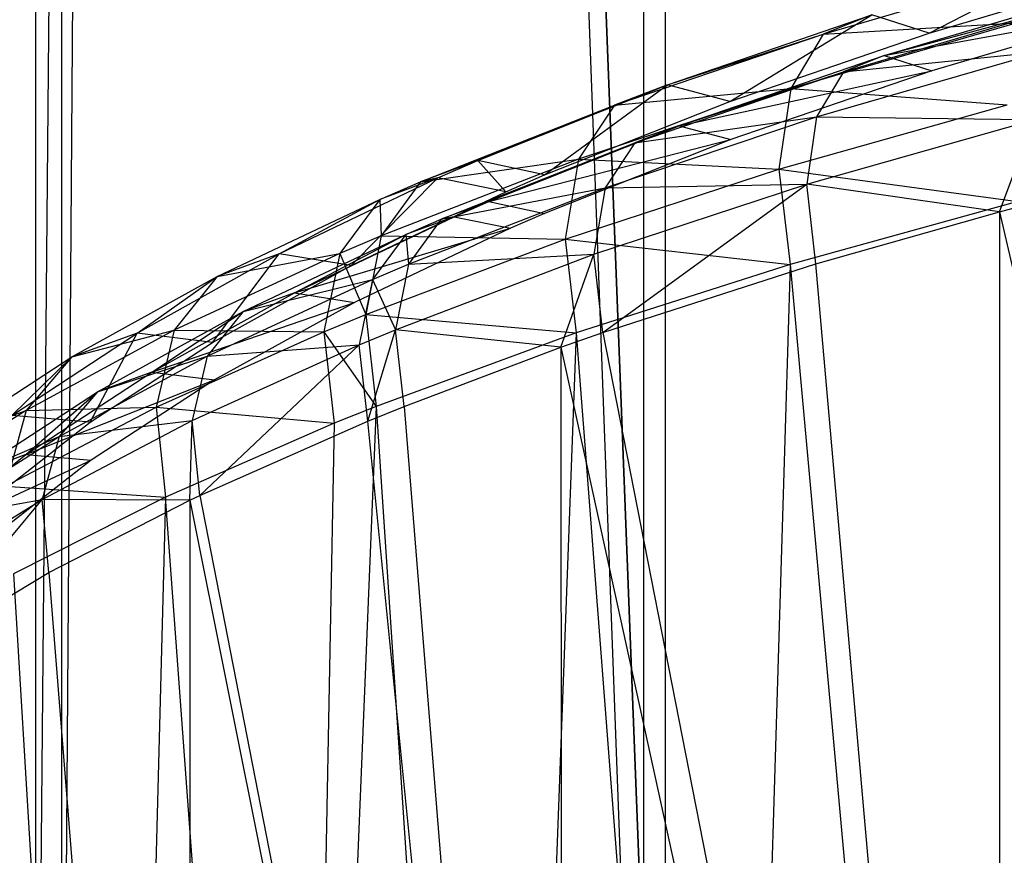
# Model space of a CAD drawing. Extents: x 0.01 to 2.77, y 0.07 to 2.63.
# Tile 13 of 39: x 0.74 to 0.92, y 0.34 to 0.49. Entities that reach past the tile are written whole.
import ezdxf

# ---------------------------------------------------------------- set-up
doc = ezdxf.new("R2010")
doc.units = 0
doc.header["$MEASUREMENT"] = 0
doc.layers.get('0').update_dxf_attribs({"color": 13, "linetype": 'CONTINUOUS'})

# ---------------------------------------------------------------- blocks, each defined once
blk = doc.blocks.new('AVA_LED_PM_STL')
at = {"color": 0}
for p, q in [((0.73927, 2.62686, 0.52774), (0.73927, 0.22528, 0.52774)), ((0.73927, 2.62686, 0.52774), (0.73927, 0.22528, 0.52774)), ((0.76108, 2.62686, 0.5117), (0.73927, 0.22528, 0.52774)), ((0.76108, 2.62686, 0.5117), (0.73927, 0.22528, 0.52774)), ((0.73927, 2.62686, 2.25573), (0.73927, 0.22528, 2.25573)), ((0.76108, 2.62686, 2.27177), (0.73927, 0.22528, 2.25573)), ((0.76108, 2.62686, 2.27177), (0.73927, 0.22528, 2.25573)), ((0.73927, 2.62686, 2.25573), (0.73927, 0.22528, 2.25573)), ((0.76108, 2.62686, 0.5117), (0.85039, 0.22528, 0.45411)), ((0.76108, 2.62686, 0.5117), (0.85039, 0.22528, 0.45411)), ((0.76108, 2.62686, 2.27177), (0.85039, 0.22528, 2.32936)), ((0.76108, 2.62686, 2.27177), (0.85039, 0.22528, 2.32936)), ((0.85039, 2.62686, 0.45411), (0.85039, 0.22528, 0.45411)), ((0.85039, 2.62686, 0.45411), (0.85039, 0.22528, 0.45411)), ((0.85039, 2.62686, 2.32936), (0.85039, 0.22528, 2.32936)), ((0.85039, 2.62686, 2.32936), (0.85039, 0.22528, 2.32936)), ((0.74402, 2.60717, 2.24944), (0.74402, 0.21741, 2.24944)), ((0.7612, 2.60717, 0.52131), (0.74402, 0.21741, 0.53402)), ((0.7612, 2.60717, 0.52131), (0.74402, 0.21741, 0.53402)), ((0.74402, 2.60717, 0.53402), (0.74402, 0.21741, 0.53402)), ((0.74402, 2.60717, 0.53402), (0.74402, 0.21741, 0.53402)), ((0.74402, 2.60717, 2.24944), (0.74402, 0.21741, 2.24944)), ((0.7612, 2.60717, 2.26215), (0.74402, 0.21741, 2.24944)), ((0.7612, 2.60717, 2.26215), (0.74402, 0.21741, 2.24944)), ((0.85433, 0.21741, 0.46093), (0.7612, 2.60717, 0.52131)), ((0.7612, 2.60717, 2.26215), (0.85433, 0.21741, 2.32254)), ((0.7612, 2.60717, 2.26215), (0.85433, 0.21741, 2.32254)), ((0.85433, 0.21741, 0.46093), (0.7612, 2.60717, 0.52131)), ((0.85433, 2.60717, 2.32254), (0.85433, 0.21741, 2.32254)), ((0.85433, 2.60717, 2.32254), (0.85433, 0.21741, 2.32254)), ((0.85433, 2.60717, 0.46093), (0.85433, 0.21741, 0.46093)), ((0.85433, 2.60717, 0.46093), (0.85433, 0.21741, 0.46093)), ((0.90256, 0.4914, 1.39669), (0.93204, 0.50659, 1.43529)), ((0.90256, 0.4914, 1.39669), (0.93204, 0.50659, 1.43529)), ((0.88321, 0.4912, 1.42709), (0.92399, 0.50318, 1.45161)), ((0.88321, 0.4912, 1.42709), (0.92399, 0.50318, 1.45161)), ((0.90256, 0.4914, 1.39669), (0.94156, 0.50293, 1.41984)), ((0.90256, 0.4914, 1.39669), (0.94156, 0.50293, 1.41984)), ((0.89431, 0.48729, 1.41278), (0.93436, 0.49913, 1.43663)), ((0.89431, 0.48729, 1.41278), (0.93436, 0.49913, 1.43663)), ((0.85475, 0.48192, 1.38554), (0.8921, 0.49474, 1.41141)), ((0.85475, 0.48192, 1.38554), (0.8921, 0.49474, 1.41141)), ((0.86612, 0.47891, 1.37166), (0.8921, 0.49474, 1.41141)), ((0.86612, 0.47891, 1.37166), (0.8921, 0.49474, 1.41141)), ((0.8921, 0.49474, 1.41141), (0.88321, 0.4912, 1.42709)), ((0.8921, 0.49474, 1.41141), (0.88321, 0.4912, 1.42709)), ((0.88692, 0.48434, 1.42585), (0.92766, 0.4963, 1.45024)), ((0.88692, 0.48434, 1.42585), (0.92766, 0.4963, 1.45024)), ((0.90256, 0.4914, 1.39669), (0.8921, 0.49474, 1.41141)), ((0.90256, 0.4914, 1.39669), (0.8921, 0.49474, 1.41141)), ((0.89431, 0.48729, 1.41278), (0.92766, 0.4963, 1.45024)), ((0.89431, 0.48729, 1.41278), (0.92766, 0.4963, 1.45024)), ((0.89431, 0.48729, 1.41278), (0.94228, 0.49608, 1.42374)), ((0.89431, 0.48729, 1.41278), (0.94228, 0.49608, 1.42374)), ((0.94228, 0.49608, 1.42374), (0.90302, 0.4845, 1.4005)), ((0.94228, 0.49608, 1.42374), (0.90302, 0.4845, 1.4005)), ((0.91863, 0.49325, 1.46629), (0.87726, 0.48129, 1.44137)), ((0.91863, 0.49325, 1.46629), (0.87726, 0.48129, 1.44137)), ((0.88321, 0.4912, 1.42709), (0.91863, 0.49325, 1.46629)), ((0.88321, 0.4912, 1.42709), (0.91863, 0.49325, 1.46629)), ((0.84507, 0.47821, 1.40049), (0.88321, 0.4912, 1.42709)), ((0.84507, 0.47821, 1.40049), (0.88321, 0.4912, 1.42709)), ((0.85475, 0.48192, 1.38554), (0.88321, 0.4912, 1.42709)), ((0.85475, 0.48192, 1.38554), (0.88321, 0.4912, 1.42709)), ((0.86612, 0.47891, 1.37166), (0.90256, 0.4914, 1.39669)), ((0.86612, 0.47891, 1.37166), (0.90256, 0.4914, 1.39669)), ((0.88321, 0.4912, 1.42709), (0.87726, 0.48129, 1.44137)), ((0.88321, 0.4912, 1.42709), (0.87726, 0.48129, 1.44137)), ((0.88196, 0.47608, 1.43775), (0.92321, 0.48802, 1.46248)), ((0.88196, 0.47608, 1.43775), (0.92321, 0.48802, 1.46248)), ((0.88692, 0.48434, 1.42585), (0.92321, 0.48802, 1.46248)), ((0.88692, 0.48434, 1.42585), (0.92321, 0.48802, 1.46248)), ((0.85687, 0.47446, 1.38691), (0.89431, 0.48729, 1.41278)), ((0.85687, 0.47446, 1.38691), (0.89431, 0.48729, 1.41278)), ((0.89431, 0.48729, 1.41278), (0.88692, 0.48434, 1.42585)), ((0.89431, 0.48729, 1.41278), (0.88692, 0.48434, 1.42585)), ((0.89431, 0.48729, 1.41278), (0.90302, 0.4845, 1.4005)), ((0.89431, 0.48729, 1.41278), (0.90302, 0.4845, 1.4005)), ((0.8488, 0.47136, 1.39937), (0.88692, 0.48434, 1.42585)), ((0.8488, 0.47136, 1.39937), (0.88692, 0.48434, 1.42585)), ((0.85687, 0.47446, 1.38691), (0.90302, 0.4845, 1.4005)), ((0.85687, 0.47446, 1.38691), (0.90302, 0.4845, 1.4005)), ((0.85687, 0.47446, 1.38691), (0.88692, 0.48434, 1.42585)), ((0.85687, 0.47446, 1.38691), (0.88692, 0.48434, 1.42585)), ((0.90302, 0.4845, 1.4005), (0.86634, 0.47195, 1.37534)), ((0.90302, 0.4845, 1.4005), (0.86634, 0.47195, 1.37534)), ((0.88692, 0.48434, 1.42585), (0.88196, 0.47608, 1.43775)), ((0.88692, 0.48434, 1.42585), (0.88196, 0.47608, 1.43775)), ((0.82007, 0.4681, 1.35766), (0.85475, 0.48192, 1.38554)), ((0.82007, 0.4681, 1.35766), (0.85475, 0.48192, 1.38554)), ((0.8323, 0.46548, 1.34472), (0.85475, 0.48192, 1.38554)), ((0.8323, 0.46548, 1.34472), (0.85475, 0.48192, 1.38554)), ((0.87726, 0.48129, 1.44137), (0.8385, 0.46833, 1.41429)), ((0.87726, 0.48129, 1.44137), (0.8385, 0.46833, 1.41429)), ((0.85475, 0.48192, 1.38554), (0.84507, 0.47821, 1.40049)), ((0.85475, 0.48192, 1.38554), (0.84507, 0.47821, 1.40049)), ((0.84507, 0.47821, 1.40049), (0.87726, 0.48129, 1.44137)), ((0.84507, 0.47821, 1.40049), (0.87726, 0.48129, 1.44137)), ((0.86612, 0.47891, 1.37166), (0.85475, 0.48192, 1.38554)), ((0.86612, 0.47891, 1.37166), (0.85475, 0.48192, 1.38554)), ((0.87726, 0.48129, 1.44137), (0.87512, 0.46652, 1.45207)), ((0.87726, 0.48129, 1.44137), (0.87512, 0.46652, 1.45207)), ((0.87726, 0.48129, 1.44137), (0.91679, 0.47831, 1.47707)), ((0.87726, 0.48129, 1.44137), (0.91679, 0.47831, 1.47707)), ((0.8323, 0.46548, 1.34472), (0.86612, 0.47891, 1.37166)), ((0.8323, 0.46548, 1.34472), (0.86612, 0.47891, 1.37166)), ((0.80961, 0.46421, 1.37177), (0.84507, 0.47821, 1.40049)), ((0.80961, 0.46421, 1.37177), (0.84507, 0.47821, 1.40049)), ((0.82007, 0.4681, 1.35766), (0.84507, 0.47821, 1.40049)), ((0.82007, 0.4681, 1.35766), (0.84507, 0.47821, 1.40049)), ((0.84507, 0.47821, 1.40049), (0.8385, 0.46833, 1.41429)), ((0.84507, 0.47821, 1.40049), (0.8385, 0.46833, 1.41429)), ((0.87512, 0.46652, 1.45207), (0.91679, 0.47831, 1.47707)), ((0.87512, 0.46652, 1.45207), (0.91679, 0.47831, 1.47707)), ((0.84334, 0.46313, 1.41087), (0.88196, 0.47608, 1.43775)), ((0.84334, 0.46313, 1.41087), (0.88196, 0.47608, 1.43775)), ((0.8488, 0.47136, 1.39937), (0.88196, 0.47608, 1.43775)), ((0.8488, 0.47136, 1.39937), (0.88196, 0.47608, 1.43775)), ((0.88196, 0.47608, 1.43775), (0.88018, 0.46377, 1.44667)), ((0.88196, 0.47608, 1.43775), (0.88018, 0.46377, 1.44667)), ((0.88018, 0.46377, 1.44667), (0.92168, 0.47556, 1.47146)), ((0.88018, 0.46377, 1.44667), (0.92168, 0.47556, 1.47146)), ((0.88196, 0.47608, 1.43775), (0.92168, 0.47556, 1.47146)), ((0.88196, 0.47608, 1.43775), (0.92168, 0.47556, 1.47146)), ((0.91539, 0.45876, 1.4714), (0.92168, 0.47556, 1.47146)), ((0.91539, 0.45876, 1.4714), (0.92168, 0.47556, 1.47146)), ((0.82211, 0.46062, 1.35901), (0.85687, 0.47446, 1.38691)), ((0.82211, 0.46062, 1.35901), (0.85687, 0.47446, 1.38691)), ((0.85687, 0.47446, 1.38691), (0.8488, 0.47136, 1.39937)), ((0.85687, 0.47446, 1.38691), (0.8488, 0.47136, 1.39937)), ((0.85687, 0.47446, 1.38691), (0.86634, 0.47195, 1.37534)), ((0.85687, 0.47446, 1.38691), (0.86634, 0.47195, 1.37534)), ((0.8134, 0.45738, 1.37078), (0.8488, 0.47136, 1.39937)), ((0.8134, 0.45738, 1.37078), (0.8488, 0.47136, 1.39937)), ((0.82211, 0.46062, 1.35901), (0.86634, 0.47195, 1.37534)), ((0.82211, 0.46062, 1.35901), (0.86634, 0.47195, 1.37534)), ((0.82211, 0.46062, 1.35901), (0.8488, 0.47136, 1.39937)), ((0.82211, 0.46062, 1.35901), (0.8488, 0.47136, 1.39937)), ((0.86634, 0.47195, 1.37534), (0.8323, 0.45844, 1.34824)), ((0.86634, 0.47195, 1.37534), (0.8323, 0.45844, 1.34824)), ((0.8488, 0.47136, 1.39937), (0.84334, 0.46313, 1.41087)), ((0.8488, 0.47136, 1.39937), (0.84334, 0.46313, 1.41087)), ((0.8385, 0.46833, 1.41429), (0.80245, 0.45437, 1.38502)), ((0.8385, 0.46833, 1.41429), (0.80245, 0.45437, 1.38502)), ((0.80961, 0.46421, 1.37177), (0.8385, 0.46833, 1.41429)), ((0.80961, 0.46421, 1.37177), (0.8385, 0.46833, 1.41429)), ((0.82007, 0.4681, 1.35766), (0.80961, 0.46421, 1.37177)), ((0.82007, 0.4681, 1.35766), (0.80961, 0.46421, 1.37177)), ((0.81279, 0.46492, 1.35124), (0.82007, 0.4681, 1.35766)), ((0.81279, 0.46492, 1.35124), (0.82007, 0.4681, 1.35766)), ((0.8323, 0.46548, 1.34472), (0.82007, 0.4681, 1.35766)), ((0.8323, 0.46548, 1.34472), (0.82007, 0.4681, 1.35766)), ((0.82521, 0.46239, 1.33853), (0.82007, 0.4681, 1.35766)), ((0.82521, 0.46239, 1.33853), (0.82007, 0.4681, 1.35766)), ((0.8385, 0.46833, 1.41429), (0.83604, 0.45375, 1.4249)), ((0.8385, 0.46833, 1.41429), (0.83604, 0.45375, 1.4249)), ((0.8385, 0.46833, 1.41429), (0.87512, 0.46652, 1.45207)), ((0.8385, 0.46833, 1.41429), (0.87512, 0.46652, 1.45207)), ((0.83604, 0.45375, 1.4249), (0.87512, 0.46652, 1.45207)), ((0.83604, 0.45375, 1.4249), (0.87512, 0.46652, 1.45207)), ((0.87512, 0.46652, 1.45207), (0.91876, 0.46065, 1.48229)), ((0.87512, 0.46652, 1.45207), (0.91876, 0.46065, 1.48229)), ((0.87512, 0.46652, 1.45207), (0.87714, 0.44912, 1.45759)), ((0.87512, 0.46652, 1.45207), (0.87714, 0.44912, 1.45759)), ((0.78379, 0.45104, 1.3232), (0.81279, 0.46492, 1.35124)), ((0.78379, 0.45104, 1.3232), (0.81279, 0.46492, 1.35124)), ((0.79693, 0.44892, 1.3115), (0.81279, 0.46492, 1.35124)), ((0.79693, 0.44892, 1.3115), (0.81279, 0.46492, 1.35124)), ((0.81279, 0.46492, 1.35124), (0.80217, 0.46099, 1.36515)), ((0.81279, 0.46492, 1.35124), (0.80217, 0.46099, 1.36515)), ((0.80217, 0.46099, 1.36515), (0.80961, 0.46421, 1.37177)), ((0.80217, 0.46099, 1.36515), (0.80961, 0.46421, 1.37177)), ((0.80961, 0.46421, 1.37177), (0.80245, 0.45437, 1.38502)), ((0.80961, 0.46421, 1.37177), (0.80245, 0.45437, 1.38502)), ((0.81279, 0.46492, 1.35124), (0.80961, 0.46421, 1.37177)), ((0.81279, 0.46492, 1.35124), (0.80961, 0.46421, 1.37177)), ((0.82521, 0.46239, 1.33853), (0.81279, 0.46492, 1.35124)), ((0.82521, 0.46239, 1.33853), (0.81279, 0.46492, 1.35124)), ((0.82521, 0.46239, 1.33853), (0.8323, 0.46548, 1.34472)), ((0.82521, 0.46239, 1.33853), (0.8323, 0.46548, 1.34472)), ((0.79693, 0.44892, 1.3115), (0.82521, 0.46239, 1.33853)), ((0.79693, 0.44892, 1.3115), (0.82521, 0.46239, 1.33853)), ((0.80742, 0.44917, 1.38182), (0.84334, 0.46313, 1.41087)), ((0.80742, 0.44917, 1.38182), (0.84334, 0.46313, 1.41087)), ((0.8134, 0.45738, 1.37078), (0.84334, 0.46313, 1.41087)), ((0.8134, 0.45738, 1.37078), (0.84334, 0.46313, 1.41087)), ((0.84129, 0.45098, 1.41971), (0.88018, 0.46377, 1.44667)), ((0.84129, 0.45098, 1.41971), (0.88018, 0.46377, 1.44667)), ((0.84334, 0.46313, 1.41087), (0.84129, 0.45098, 1.41971)), ((0.84334, 0.46313, 1.41087), (0.84129, 0.45098, 1.41971)), ((0.84295, 0.43671, 1.42457), (0.88018, 0.46377, 1.44667)), ((0.84295, 0.43671, 1.42457), (0.88018, 0.46377, 1.44667)), ((0.84334, 0.46313, 1.41087), (0.88018, 0.46377, 1.44667)), ((0.84334, 0.46313, 1.41087), (0.88018, 0.46377, 1.44667)), ((0.91539, 0.45876, 1.4714), (0.88018, 0.46377, 1.44667)), ((0.88186, 0.44926, 1.45127), (0.88018, 0.46377, 1.44667)), ((0.91539, 0.45876, 1.4714), (0.88018, 0.46377, 1.44667)), ((0.88186, 0.44926, 1.45127), (0.88018, 0.46377, 1.44667)), ((0.77249, 0.44691, 1.33622), (0.80217, 0.46099, 1.36515)), ((0.77249, 0.44691, 1.33622), (0.80217, 0.46099, 1.36515)), ((0.78379, 0.45104, 1.3232), (0.80217, 0.46099, 1.36515)), ((0.78379, 0.45104, 1.3232), (0.80217, 0.46099, 1.36515)), ((0.80217, 0.46099, 1.36515), (0.79487, 0.45115, 1.37827)), ((0.80217, 0.46099, 1.36515), (0.79487, 0.45115, 1.37827)), ((0.80217, 0.46099, 1.36515), (0.80245, 0.45437, 1.38502)), ((0.80217, 0.46099, 1.36515), (0.80245, 0.45437, 1.38502)), ((0.82211, 0.46062, 1.35901), (0.8134, 0.45738, 1.37078)), ((0.82211, 0.46062, 1.35901), (0.8134, 0.45738, 1.37078)), ((0.81577, 0.45785, 1.35344), (0.82211, 0.46062, 1.35901)), ((0.81577, 0.45785, 1.35344), (0.82211, 0.46062, 1.35901)), ((0.82211, 0.46062, 1.35901), (0.8323, 0.45844, 1.34824)), ((0.82211, 0.46062, 1.35901), (0.8323, 0.45844, 1.34824)), ((0.91876, 0.46065, 1.48229), (0.87714, 0.44912, 1.45759)), ((0.91876, 0.46065, 1.48229), (0.87714, 0.44912, 1.45759)), ((0.91539, 0.45876, 1.4714), (0.92332, 0.46085, 1.47582)), ((0.91539, 0.45876, 1.4714), (0.92332, 0.46085, 1.47582)), ((0.88186, 0.44926, 1.45127), (0.91539, 0.45876, 1.4714)), ((0.88186, 0.44926, 1.45127), (0.91539, 0.45876, 1.4714)), ((0.91539, 0.45876, 1.4714), (0.91541, 0.0678, 1.4714)), ((0.91539, 0.45876, 1.4714), (0.91541, 0.0678, 1.4714)), ((0.91539, 0.45876, 1.4714), (1.00599, 0.0678, 1.51528)), ((0.91539, 0.45876, 1.4714), (1.00599, 0.0678, 1.51528)), ((0.7866, 0.44396, 1.32541), (0.81577, 0.45785, 1.35344)), ((0.7866, 0.44396, 1.32541), (0.81577, 0.45785, 1.35344)), ((0.81577, 0.45785, 1.35344), (0.80693, 0.45458, 1.36506)), ((0.81577, 0.45785, 1.35344), (0.80693, 0.45458, 1.36506)), ((0.80693, 0.45458, 1.36506), (0.8134, 0.45738, 1.37078)), ((0.80693, 0.45458, 1.36506), (0.8134, 0.45738, 1.37078)), ((0.8134, 0.45738, 1.37078), (0.80742, 0.44917, 1.38182)), ((0.8134, 0.45738, 1.37078), (0.80742, 0.44917, 1.38182)), ((0.81577, 0.45785, 1.35344), (0.8134, 0.45738, 1.37078)), ((0.81577, 0.45785, 1.35344), (0.8134, 0.45738, 1.37078)), ((0.81577, 0.45785, 1.35344), (0.82609, 0.45574, 1.34282)), ((0.81577, 0.45785, 1.35344), (0.82609, 0.45574, 1.34282)), ((0.8323, 0.45844, 1.34824), (0.82609, 0.45574, 1.34282)), ((0.8323, 0.45844, 1.34824), (0.82609, 0.45574, 1.34282)), ((0.7866, 0.44396, 1.32541), (0.82609, 0.45574, 1.34282)), ((0.7866, 0.44396, 1.32541), (0.82609, 0.45574, 1.34282)), ((0.82609, 0.45574, 1.34282), (0.79754, 0.44218, 1.31564)), ((0.82609, 0.45574, 1.34282), (0.79754, 0.44218, 1.31564)), ((0.7772, 0.44052, 1.33628), (0.80693, 0.45458, 1.36506)), ((0.7772, 0.44052, 1.33628), (0.80693, 0.45458, 1.36506)), ((0.7866, 0.44396, 1.32541), (0.80693, 0.45458, 1.36506)), ((0.7866, 0.44396, 1.32541), (0.80693, 0.45458, 1.36506)), ((0.80245, 0.45437, 1.38502), (0.79487, 0.45115, 1.37827)), ((0.80245, 0.45437, 1.38502), (0.79487, 0.45115, 1.37827)), ((0.80245, 0.45437, 1.38502), (0.79961, 0.44, 1.39549)), ((0.80245, 0.45437, 1.38502), (0.79961, 0.44, 1.39549)), ((0.79961, 0.44, 1.39549), (0.83604, 0.45375, 1.4249)), ((0.79961, 0.44, 1.39549), (0.83604, 0.45375, 1.4249)), ((0.80693, 0.45458, 1.36506), (0.80086, 0.44638, 1.376)), ((0.80693, 0.45458, 1.36506), (0.80086, 0.44638, 1.376)), ((0.80245, 0.45437, 1.38502), (0.83604, 0.45375, 1.4249)), ((0.80245, 0.45437, 1.38502), (0.83604, 0.45375, 1.4249)), ((0.80693, 0.45458, 1.36506), (0.80742, 0.44917, 1.38182)), ((0.80693, 0.45458, 1.36506), (0.80742, 0.44917, 1.38182)), ((0.83604, 0.45375, 1.4249), (0.87714, 0.44912, 1.45759)), ((0.83604, 0.45375, 1.4249), (0.87714, 0.44912, 1.45759)), ((0.83604, 0.45375, 1.4249), (0.83804, 0.43663, 1.43073)), ((0.83604, 0.45375, 1.4249), (0.83804, 0.43663, 1.43073)), ((0.75784, 0.43657, 1.29396), (0.78379, 0.45104, 1.3232)), ((0.75784, 0.43657, 1.29396), (0.78379, 0.45104, 1.3232)), ((0.79487, 0.45115, 1.37827), (0.76464, 0.43711, 1.34873)), ((0.79487, 0.45115, 1.37827), (0.76464, 0.43711, 1.34873)), ((0.77162, 0.43489, 1.28336), (0.78379, 0.45104, 1.3232)), ((0.77162, 0.43489, 1.28336), (0.78379, 0.45104, 1.3232)), ((0.77249, 0.44691, 1.33622), (0.79487, 0.45115, 1.37827)), ((0.77249, 0.44691, 1.33622), (0.79487, 0.45115, 1.37827)), ((0.78379, 0.45104, 1.3232), (0.77249, 0.44691, 1.33622)), ((0.78379, 0.45104, 1.3232), (0.77249, 0.44691, 1.33622)), ((0.79693, 0.44892, 1.3115), (0.78379, 0.45104, 1.3232)), ((0.79693, 0.44892, 1.3115), (0.78379, 0.45104, 1.3232)), ((0.79487, 0.45115, 1.37827), (0.79195, 0.43684, 1.3887)), ((0.79487, 0.45115, 1.37827), (0.79195, 0.43684, 1.3887)), ((0.79487, 0.45115, 1.37827), (0.79961, 0.44, 1.39549)), ((0.79487, 0.45115, 1.37827), (0.79961, 0.44, 1.39549)), ((0.80506, 0.4372, 1.39054), (0.84129, 0.45098, 1.41971)), ((0.80506, 0.4372, 1.39054), (0.84129, 0.45098, 1.41971)), ((0.80742, 0.44917, 1.38182), (0.84129, 0.45098, 1.41971)), ((0.80742, 0.44917, 1.38182), (0.84129, 0.45098, 1.41971)), ((0.83529, 0.43402, 1.41883), (0.84129, 0.45098, 1.41971)), ((0.83529, 0.43402, 1.41883), (0.84129, 0.45098, 1.41971)), ((0.84295, 0.43671, 1.42457), (0.84129, 0.45098, 1.41971)), ((0.84295, 0.43671, 1.42457), (0.84129, 0.45098, 1.41971)), ((0.77162, 0.43489, 1.28336), (0.79693, 0.44892, 1.3115)), ((0.77162, 0.43489, 1.28336), (0.79693, 0.44892, 1.3115)), ((0.80086, 0.44638, 1.376), (0.80742, 0.44917, 1.38182)), ((0.80086, 0.44638, 1.376), (0.80742, 0.44917, 1.38182)), ((0.80742, 0.44917, 1.38182), (0.80506, 0.4372, 1.39054)), ((0.80742, 0.44917, 1.38182), (0.80506, 0.4372, 1.39054)), ((0.87714, 0.44912, 1.45759), (0.83804, 0.43663, 1.43073)), ((0.87714, 0.44912, 1.45759), (0.83804, 0.43663, 1.43073)), ((0.84295, 0.43671, 1.42457), (0.88186, 0.44926, 1.45127)), ((0.84295, 0.43671, 1.42457), (0.88186, 0.44926, 1.45127)), ((0.87714, 0.44912, 1.45759), (0.86591, 0.07568, 1.45028)), ((0.87714, 0.44912, 1.45759), (0.86591, 0.07568, 1.45028)), ((0.87714, 0.44912, 1.45759), (0.91113, 0.07568, 1.47803)), ((0.87714, 0.44912, 1.45759), (0.91113, 0.07568, 1.47803)), ((0.91541, 0.0678, 1.4714), (0.88186, 0.44926, 1.45127)), ((0.91541, 0.0678, 1.4714), (0.88186, 0.44926, 1.45127)), ((0.74594, 0.43223, 1.306), (0.77249, 0.44691, 1.33622)), ((0.74594, 0.43223, 1.306), (0.77249, 0.44691, 1.33622)), ((0.75784, 0.43657, 1.29396), (0.77249, 0.44691, 1.33622)), ((0.75784, 0.43657, 1.29396), (0.77249, 0.44691, 1.33622)), ((0.77249, 0.44691, 1.33622), (0.76464, 0.43711, 1.34873)), ((0.77249, 0.44691, 1.33622), (0.76464, 0.43711, 1.34873)), ((0.77067, 0.43236, 1.34672), (0.80086, 0.44638, 1.376)), ((0.77067, 0.43236, 1.34672), (0.80086, 0.44638, 1.376)), ((0.7772, 0.44052, 1.33628), (0.80086, 0.44638, 1.376)), ((0.7772, 0.44052, 1.33628), (0.80086, 0.44638, 1.376)), ((0.80086, 0.44638, 1.376), (0.79844, 0.43445, 1.38469)), ((0.80086, 0.44638, 1.376), (0.79844, 0.43445, 1.38469)), ((0.80086, 0.44638, 1.376), (0.80506, 0.4372, 1.39054)), ((0.80086, 0.44638, 1.376), (0.80506, 0.4372, 1.39054)), ((0.76052, 0.42947, 1.29617), (0.7866, 0.44396, 1.32541)), ((0.76052, 0.42947, 1.29617), (0.7866, 0.44396, 1.32541)), ((0.7866, 0.44396, 1.32541), (0.7772, 0.44052, 1.33628)), ((0.7866, 0.44396, 1.32541), (0.7772, 0.44052, 1.33628)), ((0.7866, 0.44396, 1.32541), (0.79754, 0.44218, 1.31564)), ((0.7866, 0.44396, 1.32541), (0.79754, 0.44218, 1.31564)), ((0.76052, 0.42947, 1.29617), (0.79754, 0.44218, 1.31564)), ((0.76052, 0.42947, 1.29617), (0.79754, 0.44218, 1.31564)), ((0.79754, 0.44218, 1.31564), (0.77199, 0.42806, 1.28732)), ((0.79754, 0.44218, 1.31564), (0.77199, 0.42806, 1.28732)), ((0.75061, 0.42586, 1.30622), (0.7772, 0.44052, 1.33628)), ((0.75061, 0.42586, 1.30622), (0.7772, 0.44052, 1.33628)), ((0.76052, 0.42947, 1.29617), (0.7772, 0.44052, 1.33628)), ((0.76052, 0.42947, 1.29617), (0.7772, 0.44052, 1.33628)), ((0.7772, 0.44052, 1.33628), (0.77067, 0.43236, 1.34672)), ((0.7772, 0.44052, 1.33628), (0.77067, 0.43236, 1.34672)), ((0.79195, 0.43684, 1.3887), (0.79961, 0.44, 1.39549)), ((0.79195, 0.43684, 1.3887), (0.79961, 0.44, 1.39549)), ((0.79961, 0.44, 1.39549), (0.83804, 0.43663, 1.43073)), ((0.79961, 0.44, 1.39549), (0.83804, 0.43663, 1.43073)), ((0.79961, 0.44, 1.39549), (0.80152, 0.4232, 1.40164)), ((0.79961, 0.44, 1.39549), (0.80152, 0.4232, 1.40164)), ((0.79844, 0.43445, 1.38469), (0.80506, 0.4372, 1.39054)), ((0.79844, 0.43445, 1.38469), (0.80506, 0.4372, 1.39054)), ((0.8, 0.4205, 1.38988), (0.80506, 0.4372, 1.39054)), ((0.8, 0.4205, 1.38988), (0.80506, 0.4372, 1.39054)), ((0.83529, 0.43402, 1.41883), (0.80506, 0.4372, 1.39054)), ((0.80665, 0.4232, 1.39567), (0.80506, 0.4372, 1.39054)), ((0.83529, 0.43402, 1.41883), (0.80506, 0.4372, 1.39054)), ((0.80665, 0.4232, 1.39567), (0.80506, 0.4372, 1.39054)), ((0.73497, 0.42152, 1.26356), (0.75784, 0.43657, 1.29396)), ((0.73497, 0.42152, 1.26356), (0.75784, 0.43657, 1.29396)), ((0.76464, 0.43711, 1.34873), (0.73756, 0.42248, 1.31783)), ((0.76464, 0.43711, 1.34873), (0.73756, 0.42248, 1.31783)), ((0.74594, 0.43223, 1.306), (0.76464, 0.43711, 1.34873)), ((0.74594, 0.43223, 1.306), (0.76464, 0.43711, 1.34873)), ((0.75784, 0.43657, 1.29396), (0.74594, 0.43223, 1.306)), ((0.75784, 0.43657, 1.29396), (0.74594, 0.43223, 1.306)), ((0.7493, 0.42032, 1.25413), (0.75784, 0.43657, 1.29396)), ((0.7493, 0.42032, 1.25413), (0.75784, 0.43657, 1.29396)), ((0.77162, 0.43489, 1.28336), (0.75784, 0.43657, 1.29396)), ((0.77162, 0.43489, 1.28336), (0.75784, 0.43657, 1.29396)), ((0.76464, 0.43711, 1.34873), (0.76133, 0.42303, 1.35897)), ((0.76464, 0.43711, 1.34873), (0.76133, 0.42303, 1.35897)), ((0.76133, 0.42303, 1.35897), (0.79195, 0.43684, 1.3887)), ((0.76133, 0.42303, 1.35897), (0.79195, 0.43684, 1.3887)), ((0.76464, 0.43711, 1.34873), (0.79195, 0.43684, 1.3887)), ((0.76464, 0.43711, 1.34873), (0.79195, 0.43684, 1.3887)), ((0.79195, 0.43684, 1.3887), (0.80152, 0.4232, 1.40164)), ((0.79195, 0.43684, 1.3887), (0.80152, 0.4232, 1.40164)), ((0.79195, 0.43684, 1.3887), (0.79383, 0.42011, 1.39492)), ((0.79195, 0.43684, 1.3887), (0.79383, 0.42011, 1.39492)), ((0.83804, 0.43663, 1.43073), (0.80152, 0.4232, 1.40164)), ((0.83804, 0.43663, 1.43073), (0.80152, 0.4232, 1.40164)), ((0.83804, 0.43663, 1.43073), (0.8246, 0.07568, 1.42053)), ((0.83804, 0.43663, 1.43073), (0.8246, 0.07568, 1.42053)), ((0.83529, 0.43402, 1.41883), (0.84295, 0.43671, 1.42457)), ((0.83529, 0.43402, 1.41883), (0.84295, 0.43671, 1.42457)), ((0.83804, 0.43663, 1.43073), (0.86591, 0.07568, 1.45028)), ((0.83804, 0.43663, 1.43073), (0.86591, 0.07568, 1.45028)), ((0.84295, 0.43671, 1.42457), (0.91541, 0.0678, 1.4714)), ((0.84295, 0.43671, 1.42457), (0.91541, 0.0678, 1.4714)), ((0.7493, 0.42032, 1.25413), (0.77162, 0.43489, 1.28336)), ((0.7493, 0.42032, 1.25413), (0.77162, 0.43489, 1.28336)), ((0.76792, 0.42062, 1.35525), (0.79844, 0.43445, 1.38469)), ((0.76792, 0.42062, 1.35525), (0.79844, 0.43445, 1.38469)), ((0.76934, 0.40695, 1.36068), (0.79844, 0.43445, 1.38469)), ((0.76934, 0.40695, 1.36068), (0.79844, 0.43445, 1.38469)), ((0.77067, 0.43236, 1.34672), (0.79844, 0.43445, 1.38469)), ((0.77067, 0.43236, 1.34672), (0.79844, 0.43445, 1.38469)), ((0.8, 0.4205, 1.38988), (0.79844, 0.43445, 1.38469)), ((0.8, 0.4205, 1.38988), (0.79844, 0.43445, 1.38469)), ((0.80665, 0.4232, 1.39567), (0.83529, 0.43402, 1.41883)), ((0.80665, 0.4232, 1.39567), (0.83529, 0.43402, 1.41883)), ((0.83529, 0.43402, 1.41883), (0.83531, 0.0678, 1.41884)), ((0.83529, 0.43402, 1.41883), (0.83531, 0.0678, 1.41884)), ((0.83529, 0.43402, 1.41883), (0.91541, 0.0678, 1.4714)), ((0.83529, 0.43402, 1.41883), (0.91541, 0.0678, 1.4714)), ((0.72254, 0.41697, 1.27452), (0.74594, 0.43223, 1.306)), ((0.72254, 0.41697, 1.27452), (0.74594, 0.43223, 1.306)), ((0.73497, 0.42152, 1.26356), (0.74594, 0.43223, 1.306)), ((0.73497, 0.42152, 1.26356), (0.74594, 0.43223, 1.306)), ((0.74594, 0.43223, 1.306), (0.73756, 0.42248, 1.31783)), ((0.74594, 0.43223, 1.306), (0.73756, 0.42248, 1.31783)), ((0.74363, 0.41773, 1.31608), (0.77067, 0.43236, 1.34672)), ((0.74363, 0.41773, 1.31608), (0.77067, 0.43236, 1.34672)), ((0.75061, 0.42586, 1.30622), (0.77067, 0.43236, 1.34672)), ((0.75061, 0.42586, 1.30622), (0.77067, 0.43236, 1.34672)), ((0.77067, 0.43236, 1.34672), (0.76792, 0.42062, 1.35525)), ((0.77067, 0.43236, 1.34672), (0.76792, 0.42062, 1.35525)), ((0.73753, 0.4144, 1.26575), (0.76052, 0.42947, 1.29617)), ((0.73753, 0.4144, 1.26575), (0.76052, 0.42947, 1.29617)), ((0.76052, 0.42947, 1.29617), (0.75061, 0.42586, 1.30622)), ((0.76052, 0.42947, 1.29617), (0.75061, 0.42586, 1.30622)), ((0.76052, 0.42947, 1.29617), (0.77199, 0.42806, 1.28732)), ((0.76052, 0.42947, 1.29617), (0.77199, 0.42806, 1.28732)), ((0.73753, 0.4144, 1.26575), (0.77199, 0.42806, 1.28732)), ((0.73753, 0.4144, 1.26575), (0.77199, 0.42806, 1.28732)), ((0.77199, 0.42806, 1.28732), (0.74946, 0.41339, 1.25788)), ((0.77199, 0.42806, 1.28732), (0.74946, 0.41339, 1.25788)), ((0.72717, 0.4106, 1.27489), (0.75061, 0.42586, 1.30622)), ((0.72717, 0.4106, 1.27489), (0.75061, 0.42586, 1.30622)), ((0.73753, 0.4144, 1.26575), (0.75061, 0.42586, 1.30622)), ((0.73753, 0.4144, 1.26575), (0.75061, 0.42586, 1.30622)), ((0.75061, 0.42586, 1.30622), (0.74363, 0.41773, 1.31608)), ((0.75061, 0.42586, 1.30622), (0.74363, 0.41773, 1.31608)), ((0.73383, 0.40864, 1.32782), (0.76133, 0.42303, 1.35897)), ((0.73383, 0.40864, 1.32782), (0.76133, 0.42303, 1.35897)), ((0.73756, 0.42248, 1.31783), (0.76133, 0.42303, 1.35897)), ((0.73756, 0.42248, 1.31783), (0.76133, 0.42303, 1.35897)), ((0.76133, 0.42303, 1.35897), (0.79383, 0.42011, 1.39492)), ((0.76133, 0.42303, 1.35897), (0.79383, 0.42011, 1.39492)), ((0.76133, 0.42303, 1.35897), (0.76303, 0.40664, 1.36549)), ((0.76133, 0.42303, 1.35897), (0.76303, 0.40664, 1.36549)), ((0.80152, 0.4232, 1.40164), (0.78735, 0.07568, 1.38908)), ((0.80152, 0.4232, 1.40164), (0.78735, 0.07568, 1.38908)), ((0.80152, 0.4232, 1.40164), (0.79383, 0.42011, 1.39492)), ((0.80152, 0.4232, 1.40164), (0.79383, 0.42011, 1.39492)), ((0.8, 0.4205, 1.38988), (0.80665, 0.4232, 1.39567)), ((0.8, 0.4205, 1.38988), (0.80665, 0.4232, 1.39567)), ((0.80152, 0.4232, 1.40164), (0.8246, 0.07568, 1.42053)), ((0.80152, 0.4232, 1.40164), (0.8246, 0.07568, 1.42053)), ((0.80665, 0.4232, 1.39567), (0.83531, 0.0678, 1.41884)), ((0.80665, 0.4232, 1.39567), (0.83531, 0.0678, 1.41884)), ((0.73756, 0.42248, 1.31783), (0.71365, 0.40726, 1.28558)), ((0.73756, 0.42248, 1.31783), (0.71365, 0.40726, 1.28558)), ((0.72254, 0.41697, 1.27452), (0.73756, 0.42248, 1.31783)), ((0.72254, 0.41697, 1.27452), (0.73756, 0.42248, 1.31783)), ((0.73756, 0.42248, 1.31783), (0.73383, 0.40864, 1.32782)), ((0.73756, 0.42248, 1.31783), (0.73383, 0.40864, 1.32782)), ((0.7493, 0.42032, 1.25413), (0.73497, 0.42152, 1.26356)), ((0.7493, 0.42032, 1.25413), (0.73497, 0.42152, 1.26356)), ((0.72997, 0.40519, 1.2238), (0.7493, 0.42032, 1.25413)), ((0.72997, 0.40519, 1.2238), (0.7493, 0.42032, 1.25413)), ((0.74053, 0.4062, 1.32441), (0.76792, 0.42062, 1.35525)), ((0.74053, 0.4062, 1.32441), (0.76792, 0.42062, 1.35525)), ((0.74363, 0.41773, 1.31608), (0.76792, 0.42062, 1.35525)), ((0.74363, 0.41773, 1.31608), (0.76792, 0.42062, 1.35525)), ((0.79383, 0.42011, 1.39492), (0.76303, 0.40664, 1.36549)), ((0.79383, 0.42011, 1.39492), (0.76303, 0.40664, 1.36549)), ((0.76746, 0.40605, 1.35874), (0.76792, 0.42062, 1.35525)), ((0.76746, 0.40605, 1.35874), (0.76792, 0.42062, 1.35525)), ((0.76934, 0.40695, 1.36068), (0.76792, 0.42062, 1.35525)), ((0.76934, 0.40695, 1.36068), (0.76792, 0.42062, 1.35525)), ((0.76934, 0.40695, 1.36068), (0.8, 0.4205, 1.38988)), ((0.76934, 0.40695, 1.36068), (0.8, 0.4205, 1.38988)), ((0.79383, 0.42011, 1.39492), (0.78735, 0.07568, 1.38908)), ((0.79383, 0.42011, 1.39492), (0.78735, 0.07568, 1.38908)), ((0.83531, 0.0678, 1.41884), (0.8, 0.4205, 1.38988)), ((0.83531, 0.0678, 1.41884), (0.8, 0.4205, 1.38988)), ((0.71977, 0.40251, 1.28411), (0.74363, 0.41773, 1.31608)), ((0.71977, 0.40251, 1.28411), (0.74363, 0.41773, 1.31608)), ((0.72717, 0.4106, 1.27489), (0.74363, 0.41773, 1.31608)), ((0.72717, 0.4106, 1.27489), (0.74363, 0.41773, 1.31608)), ((0.74363, 0.41773, 1.31608), (0.74053, 0.4062, 1.32441)), ((0.74363, 0.41773, 1.31608), (0.74053, 0.4062, 1.32441)), ((0.71767, 0.39873, 1.23411), (0.73753, 0.4144, 1.26575)), ((0.71767, 0.39873, 1.23411), (0.73753, 0.4144, 1.26575)), ((0.73753, 0.4144, 1.26575), (0.72717, 0.4106, 1.27489)), ((0.73753, 0.4144, 1.26575), (0.72717, 0.4106, 1.27489)), ((0.73753, 0.4144, 1.26575), (0.74946, 0.41339, 1.25788)), ((0.73753, 0.4144, 1.26575), (0.74946, 0.41339, 1.25788)), ((0.71767, 0.39873, 1.23411), (0.74946, 0.41339, 1.25788)), ((0.71767, 0.39873, 1.23411), (0.74946, 0.41339, 1.25788)), ((0.74946, 0.41339, 1.25788), (0.72997, 0.39815, 1.22731)), ((0.74946, 0.41339, 1.25788), (0.72997, 0.39815, 1.22731)), ((0.73383, 0.40864, 1.32782), (0.76303, 0.40664, 1.36549)), ((0.73383, 0.40864, 1.32782), (0.76303, 0.40664, 1.36549)), ((0.76303, 0.40664, 1.36549), (0.73527, 0.39261, 1.33462)), ((0.76303, 0.40664, 1.36549), (0.73527, 0.39261, 1.33462)), ((0.76303, 0.40664, 1.36549), (0.75424, 0.07568, 1.35622)), ((0.76303, 0.40664, 1.36549), (0.75424, 0.07568, 1.35622)), ((0.78735, 0.07568, 1.38908), (0.76303, 0.40664, 1.36549)), ((0.78735, 0.07568, 1.38908), (0.76303, 0.40664, 1.36549)), ((0.76746, 0.40605, 1.35874), (0.76934, 0.40695, 1.36068)), ((0.76746, 0.40605, 1.35874), (0.76934, 0.40695, 1.36068)), ((0.76934, 0.40695, 1.36068), (0.83531, 0.0678, 1.41884)), ((0.76934, 0.40695, 1.36068), (0.83531, 0.0678, 1.41884)), ((0.7163, 0.3912, 1.29219), (0.74053, 0.4062, 1.32441)), ((0.7163, 0.3912, 1.29219), (0.74053, 0.4062, 1.32441)), ((0.71722, 0.37816, 1.29804), (0.74053, 0.4062, 1.32441)), ((0.71722, 0.37816, 1.29804), (0.74053, 0.4062, 1.32441)), ((0.71977, 0.40251, 1.28411), (0.74053, 0.4062, 1.32441)), ((0.71977, 0.40251, 1.28411), (0.74053, 0.4062, 1.32441)), ((0.76746, 0.40605, 1.35874), (0.74053, 0.4062, 1.32441)), ((0.74173, 0.39283, 1.33007), (0.74053, 0.4062, 1.32441)), ((0.76746, 0.40605, 1.35874), (0.74053, 0.4062, 1.32441)), ((0.74173, 0.39283, 1.33007), (0.74053, 0.4062, 1.32441)), ((0.74173, 0.39283, 1.33007), (0.76746, 0.40605, 1.35874)), ((0.74173, 0.39283, 1.33007), (0.76746, 0.40605, 1.35874)), ((0.76746, 0.40605, 1.35874), (0.76746, 0.0678, 1.35874)), ((0.76746, 0.40605, 1.35874), (0.76746, 0.0678, 1.35874)), ((0.76746, 0.40605, 1.35874), (0.83531, 0.0678, 1.41884)), ((0.76746, 0.40605, 1.35874), (0.83531, 0.0678, 1.41884)), ((0.71722, 0.37816, 1.29804), (0.74173, 0.39283, 1.33007)), ((0.71722, 0.37816, 1.29804), (0.74173, 0.39283, 1.33007)), ((0.73527, 0.39261, 1.33462), (0.75424, 0.07568, 1.35622)), ((0.73527, 0.39261, 1.33462), (0.75424, 0.07568, 1.35622)), ((0.74173, 0.39283, 1.33007), (0.76746, 0.0678, 1.35874)), ((0.74173, 0.39283, 1.33007), (0.76746, 0.0678, 1.35874))]:
    blk.add_line(p, q, dxfattribs=at)

msp = doc.modelspace()

# ---------------------------------------------------------------- block references
at = {"color": 250}
msp.add_blockref('AVA_LED_PM_STL', (0, 0), dxfattribs=at)

doc.saveas('drawing.dxf')
